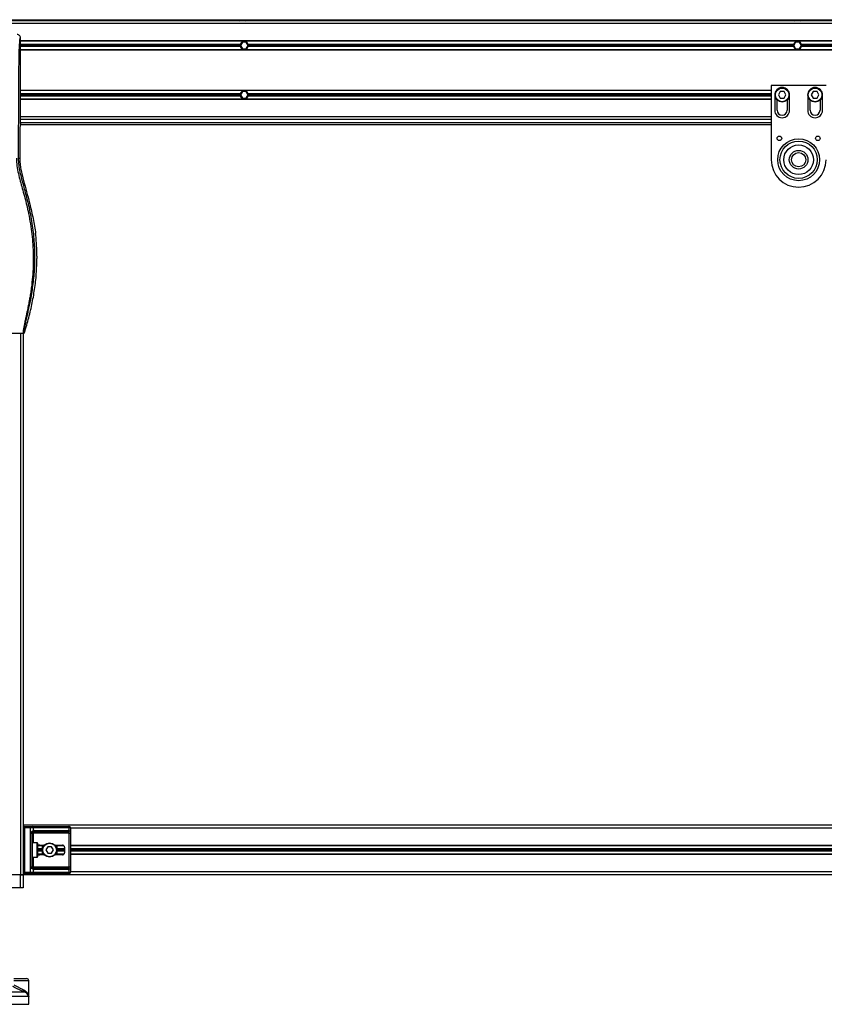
# Model space of a CAD drawing. Header units: millimetres. Extents: x 0 to 420, y 0 to 297.
# Tile 28 of 64: x 88 to 140, y 185 to 248. Entities that reach past the tile are written whole.
import ezdxf

# ---------------------------------------------------------------- set-up
doc = ezdxf.new("R2010")
doc.units = ezdxf.units.MM

msp = doc.modelspace()

# ---------------------------------------------------------------- linework, layer by layer
at = {"color": 7, "linetype": 'Continuous', "lineweight": 25}
for p, q in [((62.89458, 248.09941), (213.9083, 248.09941)), ((198.31064, 248.02851), (78.49224, 248.02851)), ((102.34169, 248.09941), (102.42047, 248.02851)), ((102.77496, 248.02851), (102.85374, 248.09941)), ((138.14542, 248.09941), (138.22419, 248.02851)), ((138.57869, 248.02851), (138.65746, 248.09941)), ((198.31064, 247.85127), (78.49224, 247.85127)), ((88.24078, 241.39951), (88.24078, 246.92959)), ((188.19401, 246.72753), (88.24078, 246.72753)), ((188.18894, 246.7098), (88.24078, 246.7098)), ((102.56354, 246.64599), (102.44074, 246.4333)), ((102.80914, 246.64599), (102.56354, 246.64599)), ((102.93194, 246.4333), (102.80914, 246.64599)), ((138.27864, 246.64599), (138.15584, 246.4333)), ((138.52424, 246.64599), (138.27864, 246.64599)), ((138.64704, 246.4333), (138.52424, 246.64599)), ((102.4301, 246.5042), (88.24078, 246.5042)), ((102.42047, 246.4333), (88.24078, 246.4333)), ((102.4301, 246.3624), (88.24078, 246.3624)), ((188.03074, 246.15679), (88.24078, 246.15679)), ((188.0257, 246.13907), (88.24078, 246.13907)), ((102.44074, 246.4333), (102.56354, 246.2206)), ((102.56354, 246.2206), (102.80914, 246.2206)), ((102.80914, 246.2206), (102.93194, 246.4333)), ((138.1452, 246.5042), (102.94258, 246.5042)), ((138.1452, 246.3624), (102.94258, 246.3624)), ((138.13557, 246.4333), (102.95221, 246.4333)), ((138.15584, 246.4333), (138.27864, 246.2206)), ((138.27864, 246.2206), (138.52424, 246.2206)), ((138.52424, 246.2206), (138.64704, 246.4333)), ((173.8603, 246.5042), (138.65768, 246.5042)), ((173.8603, 246.3624), (138.65768, 246.3624)), ((173.85067, 246.4333), (138.66731, 246.4333)), ((136.69988, 243.53709), (88.24078, 243.53709)), ((136.69988, 243.51937), (88.24078, 243.51937)), ((102.56354, 243.45556), (102.44074, 243.24287)), ((102.80914, 243.45556), (102.56354, 243.45556)), ((102.93194, 243.24287), (102.80914, 243.45556)), ((140.2448, 243.8455), (136.69988, 243.8455)), ((136.69988, 243.8455), (136.69988, 239.05986)), ((137.28606, 243.45556), (137.16326, 243.24287)), ((137.53166, 243.45556), (137.28606, 243.45556)), ((137.65446, 243.24287), (137.53166, 243.45556)), ((139.41301, 243.45556), (139.29021, 243.24287)), ((139.65861, 243.45556), (139.41301, 243.45556)), ((139.78141, 243.24287), (139.65861, 243.45556)), ((102.4301, 243.31376), (88.24078, 243.31376)), ((102.42047, 243.24287), (88.24078, 243.24287)), ((102.4301, 243.17197), (88.24078, 243.17197)), ((136.69988, 242.96636), (88.24078, 242.96636)), ((136.69988, 242.94864), (88.24078, 242.94864)), ((102.44074, 243.24287), (102.56354, 243.03017)), ((102.56354, 243.03017), (102.80914, 243.03017)), ((102.80914, 243.03017), (102.93194, 243.24287)), ((136.69988, 243.31376), (102.94258, 243.31376)), ((136.69988, 243.17197), (102.94258, 243.17197)), ((136.69988, 243.24287), (102.95221, 243.24287)), ((136.9303, 243.24287), (136.9303, 242.25029)), ((137.08982, 242.25029), (137.08982, 242.91032)), ((137.16326, 243.24287), (137.28606, 243.03017)), ((137.28606, 243.03017), (137.53166, 243.03017)), ((137.53166, 243.03017), (137.65446, 243.24287)), ((137.7279, 242.91032), (137.7279, 242.25029)), ((137.88743, 242.25029), (137.88743, 243.24287)), ((139.05725, 243.24287), (139.05725, 242.25029)), ((139.21677, 242.25029), (139.21677, 242.91032)), ((139.29021, 243.24287), (139.41301, 243.03017)), ((139.41301, 243.03017), (139.65861, 243.03017)), ((139.65861, 243.03017), (139.78141, 243.24287)), ((139.85486, 242.91032), (139.85486, 242.25029)), ((140.01438, 242.25029), (140.01438, 243.24287)), ((136.69988, 241.8249), (88.24078, 241.8249)), ((136.69988, 241.64765), (88.24078, 241.64765)), ((88.19058, 240.93413), (88.19058, 239.1662)), ((88.24078, 241.39951), (88.1996, 241.11639)), ((88.23046, 241.32861), (136.69988, 241.32861)), ((88.24078, 241.4704), (136.69988, 241.4704)), ((88.11661, 239.1662), (88.19058, 239.1662)), ((88.83681, 236.21108), (88.82226, 236.2697)), ((89.23056, 234.18894), (89.21902, 234.28665)), ((89.30425, 232.83078), (89.30425, 232.6779)), ((82.0187, 227.8579), (88.43649, 227.8579)), ((88.24078, 227.8579), (88.24078, 192.90496)), ((88.41802, 227.8579), (88.41802, 192.90496)), ((188.38485, 196.09539), (88.41802, 196.09539)), ((88.5031, 195.93941), (88.41802, 195.93941)), ((88.5031, 195.93941), (88.5031, 196.02449)), ((88.5031, 196.02449), (88.88243, 196.02449)), ((88.88243, 195.93941), (88.5031, 195.93941)), ((88.5031, 195.93941), (88.5031, 193.06094)), ((88.88243, 195.93941), (88.88243, 196.02449)), ((88.88243, 196.02449), (88.99773, 196.02449)), ((88.88243, 193.06094), (88.88243, 195.93941)), ((89.05789, 195.93941), (88.88243, 195.93941)), ((88.99773, 196.02449), (91.33382, 196.02449)), ((89.05789, 195.93941), (89.05789, 195.73883)), ((91.39398, 195.93941), (89.05789, 195.93941)), ((91.33382, 196.02449), (91.38158, 196.02449)), ((91.39398, 195.73883), (91.39398, 195.93941)), ((91.46666, 195.93941), (91.39398, 195.93941)), ((91.46666, 195.93941), (91.46666, 193.06094)), ((185.33622, 195.91814), (91.46666, 195.91814)), ((88.42563, 195.70545), (88.42563, 195.17371)), ((88.42563, 195.70545), (88.43106, 195.70545)), ((88.42563, 195.17371), (88.43106, 195.17371)), ((88.43106, 195.70545), (88.43106, 195.17371)), ((88.90937, 195.58492), (88.98521, 195.58492)), ((88.90937, 193.41543), (88.90937, 195.58492)), ((88.98521, 195.58492), (88.98521, 193.41543)), ((88.98521, 195.58492), (89.07029, 195.58492)), ((91.26126, 195.67), (89.07029, 195.67)), ((89.07029, 195.67), (89.07029, 195.58492)), ((91.38062, 195.58492), (89.07029, 195.58492)), ((89.07029, 195.58492), (89.07029, 194.96101)), ((89.13045, 195.75508), (91.32142, 195.75508)), ((91.38062, 195.58492), (91.46519, 195.58492)), ((91.38062, 193.41543), (91.38062, 195.58492)), ((91.46519, 195.58492), (91.46519, 193.41543)), ((89.31843, 194.96101), (88.98521, 194.96101)), ((89.31843, 194.03933), (89.31843, 194.96101)), ((89.3397, 194.93974), (89.3397, 194.0606)), ((89.65875, 194.57107), (89.3397, 194.57107)), ((89.65875, 194.50017), (89.3397, 194.50017)), ((89.65875, 194.77668), (89.34333, 194.77668)), ((89.7649, 194.7944), (89.37321, 194.7944)), ((89.48654, 194.81922), (89.78704, 194.81922)), ((89.65875, 194.20595), (89.65875, 194.7944)), ((89.99679, 194.71287), (89.87399, 194.50017)), ((89.87399, 194.50017), (89.99679, 194.28748)), ((90.24239, 194.71287), (89.99679, 194.71287)), ((90.36519, 194.50017), (90.24239, 194.71287)), ((90.24239, 194.28748), (90.36519, 194.50017)), ((90.45213, 194.81922), (90.94899, 194.81922)), ((91.02913, 194.7944), (90.47427, 194.7944)), ((90.58043, 194.7944), (90.58043, 194.20595)), ((91.05025, 194.77668), (90.58043, 194.77668)), ((91.09079, 194.57107), (90.58043, 194.57107)), ((91.09079, 194.50017), (90.58043, 194.50017)), ((91.09079, 194.67742), (91.09079, 194.32293)), ((185.33622, 194.7944), (91.46666, 194.7944)), ((185.33622, 194.77668), (91.46666, 194.77668)), ((185.33622, 194.57107), (91.46666, 194.57107)), ((185.33622, 194.50017), (91.46666, 194.50017)), ((88.98521, 194.03933), (89.31843, 194.03933)), ((89.07029, 194.03933), (89.07029, 193.41543)), ((89.65875, 194.42928), (89.3397, 194.42928)), ((89.65875, 194.22367), (89.34333, 194.22367)), ((89.7649, 194.20595), (89.37321, 194.20595)), ((89.78704, 194.18113), (89.48654, 194.18113)), ((89.99679, 194.28748), (90.24239, 194.28748)), ((90.94899, 194.18113), (90.45213, 194.18113)), ((91.02913, 194.20595), (90.47427, 194.20595)), ((91.09079, 194.42928), (90.58043, 194.42928)), ((91.05025, 194.22367), (90.58043, 194.22367)), ((185.33622, 194.42928), (91.46666, 194.42928)), ((185.33622, 194.22367), (91.46666, 194.22367)), ((185.33622, 194.20595), (91.46666, 194.20595)), ((88.42563, 193.82664), (88.42563, 193.2949)), ((88.42563, 193.82664), (88.43106, 193.82664)), ((88.42563, 193.2949), (88.43106, 193.2949)), ((88.43106, 193.82664), (88.43106, 193.2949)), ((88.90937, 193.41543), (88.98521, 193.41543)), ((88.98521, 193.41543), (89.07029, 193.41543)), ((89.05789, 193.26152), (89.05789, 193.06094)), ((89.07029, 193.33035), (89.07029, 193.41543)), ((89.07029, 193.41543), (91.38062, 193.41543)), ((89.07029, 193.33035), (91.26126, 193.33035)), ((91.32142, 193.24527), (89.13045, 193.24527)), ((91.38062, 193.41543), (91.46519, 193.41543)), ((91.39398, 193.06094), (91.39398, 193.26152)), ((88.24078, 192.90496), (82.21441, 192.90496)), ((88.24078, 192.90496), (87.11704, 192.90496)), ((88.41802, 192.90496), (88.24078, 192.90496)), ((88.24078, 192.05418), (88.24078, 192.90496)), ((88.24078, 192.90496), (88.41802, 192.90496)), ((88.5031, 193.06094), (88.41802, 193.06094)), ((188.38485, 192.90496), (88.41802, 192.90496)), ((88.41802, 192.90496), (88.41802, 192.05418)), ((88.5031, 192.97586), (88.5031, 193.06094)), ((88.5031, 193.06094), (88.88243, 193.06094)), ((88.88243, 192.97586), (88.5031, 192.97586)), ((88.88243, 192.97586), (88.88243, 193.06094)), ((88.88243, 193.06094), (89.05789, 193.06094)), ((88.99773, 192.97586), (88.88243, 192.97586)), ((91.33382, 192.97586), (88.99773, 192.97586)), ((89.05789, 193.06094), (91.39398, 193.06094)), ((91.38158, 192.97586), (91.33382, 192.97586)), ((91.39398, 193.06094), (91.46666, 193.06094)), ((185.33622, 193.08221), (91.46666, 193.08221)), ((88.24078, 192.05418), (82.21441, 192.05418)), ((88.41802, 192.05418), (88.24078, 192.05418)), ((88.77094, 186.06326), (87.81729, 186.06326)), ((87.82221, 186.20505), (88.62914, 186.20505)), ((88.77094, 185.06007), (88.77094, 186.06326)), ((88.77038, 185.03903), (81.68267, 185.03903)), ((81.93008, 185.34914), (88.47168, 185.34914)), ((88.77252, 185.03903), (88.77038, 185.03903)), ((88.77252, 184.53894), (88.77252, 185.03903)), ((81.68267, 184.53894), (88.77252, 184.53894))]:
    msp.add_line(p, q, dxfattribs=at)
for centre, radius in [((137.40886, 243.24287), 0.46084), ((137.40886, 243.24287), 0.43957), ((139.53581, 243.24287), 0.46084), ((139.53581, 243.24287), 0.43957), ((137.23161, 240.44238), 0.14889), ((138.47234, 239.05986), 1.35266), ((138.47234, 239.05986), 1.35266), ((138.47234, 239.05986), 1.20527), ((139.71306, 240.44238), 0.14889), ((138.47234, 239.05986), 0.95713), ((138.47234, 239.05986), 0.60264), ((138.47234, 239.05986), 0.46084), ((90.11959, 194.50017), 0.46084), ((90.11959, 194.50017), 0.43957)]:
    msp.add_circle(centre, radius, dxfattribs=at)
for centre, radius, start, end in [((102.68634, 246.4333), 0.26587, 15.46601, 164.53399), ((138.40144, 246.4333), 0.26587, 15.46601, 164.53399), ((102.68634, 246.4333), 0.26587, 164.53399, 180), ((102.68634, 246.4333), 0.26587, 180, 195.46601), ((102.68634, 246.4333), 0.26587, 195.46601, 344.53399), ((102.68634, 246.4333), 0.26587, 0, 15.46601), ((102.68634, 246.4333), 0.26587, 344.53399, 0), ((138.40144, 246.4333), 0.26587, 164.53399, 180), ((138.40144, 246.4333), 0.26587, 180, 195.46601), ((138.40144, 246.4333), 0.26587, 195.46601, 344.53399), ((138.40144, 246.4333), 0.26587, 0, 15.46601), ((138.40144, 246.4333), 0.26587, 344.53399, 0), ((102.68634, 243.24287), 0.26587, 15.46601, 164.53399), ((137.40886, 243.24287), 0.47856, 0, 180), ((139.53581, 243.24287), 0.47856, 0, 180), ((102.68634, 243.24287), 0.26587, 164.53399, 180), ((102.68634, 243.24287), 0.26587, 180, 195.46601), ((102.68634, 243.24287), 0.26587, 195.46601, 344.53399), ((102.68634, 243.24287), 0.26587, 0, 15.46601), ((102.68634, 243.24287), 0.26587, 344.53399, 0), ((137.40886, 242.25029), 0.47856, 180, 0), ((137.40886, 242.25029), 0.31904, 180, 0), ((139.53581, 242.25029), 0.47856, 180, 0), ((139.53581, 242.25029), 0.31904, 180, 0), ((138.47234, 239.05986), 1.77246, 180, 0), ((88.5031, 195.93941), 0.08508, 90, 180), ((88.98269, 195.95005), 0.07595, 351.950533, 78.5782463), ((91.31878, 195.95005), 0.07595, 351.950533, 78.5782463), ((91.38158, 195.93941), 0.08508, 0, 90), ((88.99697, 195.71555), 0.06522, 304.6098726, 20.9101878), ((89.07029, 195.58492), 0.08508, 90, 115.2404162), ((89.13045, 195.58492), 0.17016, 90, 115.2404162), ((89.05525, 195.74444), 0.07595, 281.4217537, 8.049467), ((91.24622, 195.74444), 0.07595, 281.4217537, 8.049467), ((91.32142, 195.58492), 0.17016, 64.7595838, 90), ((91.28661, 195.76077), 0.10958, 295.5160065, 348.4514921), ((89.31843, 194.93974), 0.02127, 0, 90), ((90.94899, 194.67742), 0.1418, 0, 90), ((89.31843, 194.0606), 0.02127, 270, 0), ((90.94899, 194.32293), 0.1418, 270, 0), ((88.99697, 193.28479), 0.06522, 339.0898122, 55.3901274), ((89.07029, 193.41543), 0.08508, 244.7595838, 270), ((89.13045, 193.41543), 0.17016, 244.7595838, 270), ((89.05525, 193.25591), 0.07595, 351.950533, 78.5782463), ((91.24622, 193.25591), 0.07595, 351.950533, 78.5782463), ((91.32142, 193.41543), 0.17016, 270, 295.2404162), ((91.28661, 193.23958), 0.10958, 11.5485079, 64.4839935), ((88.5031, 193.06094), 0.08508, 180, 270), ((88.98269, 193.0503), 0.07595, 281.4217537, 8.049467), ((91.31878, 193.0503), 0.07595, 281.4217537, 8.049467), ((91.38158, 193.06094), 0.08508, 270, 0), ((88.62914, 186.06326), 0.1418, 0, 90), ((88.56007, 185.43199), 0.12115, 160.1224088, 223.1464912), ((88.41802, 185.03903), 0.35449, 0, 5.4086299)]:
    msp.add_arc(centre, radius, start, end, dxfattribs=at)
for centre, major_axis, ratio, start_param, end_param in [((88.20919, 240.93413), (0, 0.2127), 0.08748866, 0.54148158, 1.57079633), ((91.26126, 195.58492), (0.17016, 0), 0.5, 1.13026796, 1.57079633), ((89.48654, 194.67742), (0.20053, 0), 0.70710678, 1.57079633, 2.39239133), ((89.48654, 194.32293), (0.20053, 0), 0.70710678, 3.89079397, 4.71238898), ((91.26126, 193.41543), (0.17016, 0), 0.5, 4.71238898, 5.15291735)]:
    msp.add_ellipse(centre, major_axis=major_axis, ratio=ratio, start_param=start_param, end_param=end_param, dxfattribs=at)
for points, knots in [([(88.24078, 246.92959), (88.23756, 246.9575), (88.23111, 247.01333), (88.18167, 247.08359), (88.11114, 247.1327), (88.05527, 247.13908), (88.02728, 247.14228)], [0, 0, 0, 0, 0.24994474, 0.4997361, 0.74942287, 1, 1, 1, 1]), ([(88.11661, 239.1662), (88.11711, 239.35736), (88.11813, 239.74615), (88.12014, 240.33887), (88.12251, 240.94201), (88.12509, 241.52268), (88.12779, 242.07365), (88.12985, 242.46756), (88.13128, 242.73172), (88.13202, 242.86783), (88.13279, 243.00656), (88.13359, 243.14791), (88.13441, 243.29187), (88.13523, 243.43623), (88.13612, 243.58877), (88.13711, 243.75733), (88.13825, 243.95192), (88.13955, 244.17257), (88.14095, 244.40906), (88.1425, 244.67135), (88.14427, 244.95353), (88.14653, 245.25445), (88.14949, 245.53865), (88.15367, 245.799), (88.15964, 246.03438), (88.16844, 246.25478), (88.17877, 246.43424), (88.18921, 246.58398), (88.19885, 246.70558), (88.2073, 246.81026), (88.21552, 246.87741), (88.22186, 246.90524), (88.22717, 246.919), (88.23149, 246.92591), (88.23606, 246.92956), (88.23918, 246.92958), (88.24078, 246.92959)], [0, 0, 0, 0, 0.06946876, 0.14129082, 0.21546943, 0.28878046, 0.35249328, 0.41592792, 0.43212319, 0.44863682, 0.46546884, 0.48261925, 0.50008806, 0.51787528, 0.53516899, 0.55562395, 0.57924015, 0.60601761, 0.63595633, 0.6653451, 0.70151587, 0.73871879, 0.77505525, 0.80544439, 0.8348007, 0.86386977, 0.89313471, 0.91269266, 0.93347159, 0.95287654, 0.9643483, 0.97519881, 0.98089522, 0.9869973, 0.99335869, 1, 1, 1, 1]), ([(87.97535, 239.17014), (87.98438, 238.99852), (88.00223, 238.65922), (88.10452, 238.16324), (88.22366, 237.68268), (88.35776, 237.19916), (88.49223, 236.71916), (88.61822, 236.23064), (88.74215, 235.69198), (88.86002, 235.08704), (88.96031, 234.42158), (89.02967, 233.75269), (89.06805, 233.07088), (89.07148, 232.37602), (89.0383, 231.67036), (88.98, 231.07867), (88.91581, 230.60735), (88.86115, 230.26654), (88.80193, 229.94018), (88.7386, 229.61946), (88.68698, 229.36052), (88.64777, 229.1714), (88.6236, 229.05534), (88.59782, 228.93376), (88.57097, 228.80708), (88.54559, 228.68692), (88.52361, 228.58284), (88.50627, 228.49908), (88.49014, 228.42005), (88.4753, 228.34557), (88.45714, 228.25111), (88.43763, 228.14229), (88.4216, 228.0346), (88.41342, 227.95263), (88.41347, 227.89695), (88.42059, 227.86363), (88.43112, 227.85984), (88.43649, 227.8579)], [0, 0, 0, 0, 0.04160653, 0.08226074, 0.12245889, 0.1616664, 0.20386052, 0.2432792, 0.2839298, 0.33780621, 0.39261111, 0.44698337, 0.50073596, 0.55806337, 0.61532566, 0.6718893, 0.70210574, 0.73061316, 0.75553933, 0.78249837, 0.80981288, 0.81990969, 0.83084412, 0.83979376, 0.85178742, 0.86465434, 0.87277824, 0.88130026, 0.88914766, 0.89676817, 0.90488939, 0.92066257, 0.93675069, 0.95253734, 0.96796219, 0.98367471, 1, 1, 1, 1]), ([(88.5045, 227.90784), (88.49923, 227.9094), (88.48874, 227.9125), (88.48126, 227.94327), (88.48118, 227.99646), (88.4896, 228.07507), (88.50622, 228.1778), (88.53004, 228.30159), (88.55974, 228.44293), (88.60484, 228.64844), (88.66845, 228.93024), (88.74645, 229.28435), (88.8258, 229.65373), (88.94462, 230.23763), (89.07381, 231.03937), (89.1651, 232.06108), (89.18111, 233.12644), (89.1095, 234.23473), (88.94308, 235.37835), (88.74493, 236.28097), (88.56865, 236.94694), (88.44765, 237.38504), (88.32983, 237.82367), (88.22545, 238.26484), (88.13876, 238.7115), (88.12401, 239.01433), (88.11661, 239.1662)], [0, 0, 0, 0, 0.01540227, 0.03061858, 0.04589778, 0.0611515, 0.07635239, 0.09167591, 0.1069667, 0.12239636, 0.15311965, 0.18413953, 0.21464534, 0.24575549, 0.32956556, 0.41290917, 0.49608211, 0.58959241, 0.68386766, 0.7780859, 0.81510034, 0.85211963, 0.88910287, 0.92601797, 0.9628961, 1, 1, 1, 1]), ([(88.19058, 239.1662), (88.19557, 239.04472), (88.20557, 238.80157), (88.28922, 238.31689), (88.43452, 237.71485), (88.63944, 236.99616), (88.76132, 236.51185), (88.82226, 236.2697)], [0, 0, 0, 0, 0.122648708, 0.245476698, 0.495736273, 0.747871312, 1, 1, 1, 1]), ([(88.83681, 236.21108), (88.91496, 235.89353), (89.0715, 235.2574), (89.16979, 234.61059), (89.21902, 234.28665)], [0, 0, 0, 0, 0.49918594, 1, 1, 1, 1]), ([(89.30425, 232.83078), (89.30019, 233.05732), (89.29204, 233.51093), (89.25107, 233.96276), (89.23056, 234.18894)], [0, 0, 0, 0, 0.49941172, 1, 1, 1, 1]), ([(88.5045, 227.90784), (88.59863, 228.2245), (88.78712, 228.8586), (89.01141, 229.82946), (89.18048, 230.81658), (89.28263, 231.76892), (89.29744, 232.39127), (89.30425, 232.6779)], [0, 0, 0, 0, 0.2041389, 0.40877747, 0.6153735, 0.8228525, 1, 1, 1, 1]), ([(88.43649, 227.8579), (88.44401, 227.85859), (88.45906, 227.85996), (88.47928, 227.87081), (88.49577, 227.88684), (88.50159, 227.90083), (88.5045, 227.90784)], [0, 0, 0, 0, 0.24967543, 0.49939281, 0.74914799, 1, 1, 1, 1]), ([(88.41802, 195.79458), (88.41814, 195.79211), (88.41862, 195.78239), (88.42223, 195.7683), (88.42704, 195.74629), (88.43047, 195.72811), (88.43092, 195.71092), (88.43106, 195.70545)], [0, 0, 0, 0, 0.11725755, 0.46117897, 0.50697617, 0.84316274, 1, 1, 1, 1]), ([(88.41872, 195.78524), (88.41891, 195.78163), (88.41988, 195.7632), (88.42564, 195.73291), (88.4255, 195.70575), (88.42544, 195.69556)], [0, 0, 0, 0, 0.13224493, 0.67417628, 1, 1, 1, 1]), ([(88.43106, 195.17371), (88.43075, 195.16578), (88.42998, 195.1459), (88.42499, 195.12299), (88.41977, 195.10093), (88.41874, 195.09126), (88.41802, 195.08457)], [0, 0, 0, 0, 0.22698943, 0.56901237, 0.70203402, 1, 1, 1, 1]), ([(88.42458, 195.17376), (88.4247, 195.16246), (88.42499, 195.13451), (88.41721, 195.10537), (88.41874, 195.08761), (88.41902, 195.08428)], [0, 0, 0, 0, 0.35530576, 0.87926001, 1, 1, 1, 1]), ([(88.90937, 195.58492), (88.90958, 195.58999), (88.91045, 195.6109), (88.91889, 195.6332), (88.93712, 195.66345), (88.96389, 195.69251), (89.01165, 195.72262), (89.04201, 195.73326), (89.05789, 195.73883)], [0, 0, 0, 0, 0.0620594, 0.25604, 0.28119649, 0.496867, 0.73687732, 1, 1, 1, 1]), ([(89.03401, 195.66188), (89.02899, 195.65928), (89.02051, 195.65489), (89.00871, 195.64406), (88.99937, 195.63256), (88.99035, 195.61731), (88.98559, 195.5986), (88.98528, 195.58745), (88.98521, 195.58492)], [0, 0, 0, 0, 0.27379704, 0.46230291, 0.49915809, 0.70498278, 0.93304377, 1, 1, 1, 1]), ([(91.38062, 195.58492), (91.38048, 195.59427), (91.38025, 195.61094), (91.37687, 195.62788), (91.37119, 195.64053), (91.36457, 195.64829), (91.35156, 195.65679), (91.34132, 195.65973), (91.33382, 195.66188)], [0, 0, 0, 0, 0.24595141, 0.43826429, 0.49843058, 0.68293489, 0.7679658, 1, 1, 1, 1]), ([(91.39398, 195.73883), (91.40556, 195.7343), (91.4321, 195.72391), (91.45292, 195.69592), (91.4608, 195.66351), (91.46405, 195.63401), (91.46506, 195.60979), (91.46516, 195.59074), (91.46519, 195.58492)], [0, 0, 0, 0, 0.22040235, 0.50500191, 0.69312024, 0.76694286, 0.92883385, 1, 1, 1, 1]), ([(88.41802, 193.91578), (88.41814, 193.9133), (88.41862, 193.90358), (88.42223, 193.88949), (88.42704, 193.86748), (88.43047, 193.84931), (88.43092, 193.83211), (88.43106, 193.82664)], [0, 0, 0, 0, 0.11725755, 0.46117897, 0.50697617, 0.84316274, 1, 1, 1, 1]), ([(88.41872, 193.90644), (88.41891, 193.90282), (88.41988, 193.88439), (88.42564, 193.8541), (88.4255, 193.82695), (88.42544, 193.81675)], [0, 0, 0, 0, 0.13224493, 0.67417628, 1, 1, 1, 1]), ([(88.43106, 193.2949), (88.43075, 193.28697), (88.42998, 193.26709), (88.42499, 193.24418), (88.41977, 193.22212), (88.41874, 193.21245), (88.41802, 193.20576)], [0, 0, 0, 0, 0.22698943, 0.56901237, 0.70203402, 1, 1, 1, 1]), ([(88.42458, 193.29495), (88.4247, 193.28365), (88.42499, 193.2557), (88.41721, 193.22656), (88.41874, 193.2088), (88.41902, 193.20547)], [0, 0, 0, 0, 0.355305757, 0.879260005, 1, 1, 1, 1]), ([(89.05789, 193.26152), (89.04474, 193.26605), (89.01462, 193.27644), (88.96774, 193.30443), (88.93712, 193.33684), (88.91923, 193.36634), (88.91055, 193.39056), (88.90965, 193.40961), (88.90937, 193.41543)], [0, 0, 0, 0, 0.22040235, 0.50500191, 0.69312024, 0.76694286, 0.92883385, 1, 1, 1, 1]), ([(88.98521, 193.41543), (88.98609, 193.40608), (88.98765, 193.38941), (88.99642, 193.37247), (89.00542, 193.35982), (89.0131, 193.35206), (89.02412, 193.34356), (89.02983, 193.34062), (89.03401, 193.33847)], [0, 0, 0, 0, 0.24595141, 0.43826429, 0.49843058, 0.68293489, 0.7679658, 1, 1, 1, 1]), ([(91.33382, 193.33847), (91.34263, 193.34107), (91.35751, 193.34546), (91.36851, 193.35629), (91.3753, 193.36779), (91.37955, 193.38304), (91.38053, 193.40175), (91.3806, 193.4129), (91.38062, 193.41543)], [0, 0, 0, 0, 0.27379704, 0.46230291, 0.49915809, 0.70498278, 0.93304377, 1, 1, 1, 1]), ([(91.46519, 193.41543), (91.46517, 193.41036), (91.46507, 193.38945), (91.46412, 193.36715), (91.46076, 193.33689), (91.45416, 193.30784), (91.43373, 193.27773), (91.40763, 193.26709), (91.39398, 193.26152)], [0, 0, 0, 0, 0.0620594, 0.25604, 0.28119649, 0.496867, 0.73687732, 1, 1, 1, 1]), ([(88.47168, 185.34914), (88.41859, 185.37133), (88.31054, 185.41651), (88.12895, 185.49723), (87.93946, 185.58565), (87.8135, 185.64931), (87.74964, 185.68159)], [0, 0, 0, 0, 0.24635312, 0.50146761, 0.74726318, 1, 1, 1, 1]), ([(87.81729, 185.80563), (87.8713, 185.77425), (87.98074, 185.71064), (88.14391, 185.62316), (88.30361, 185.54158), (88.39811, 185.49623), (88.44614, 185.47318)], [0, 0, 0, 0, 0.24659364, 0.49969127, 0.74573559, 1, 1, 1, 1]), ([(88.44614, 185.47318), (88.48243, 185.45341), (88.55505, 185.41384), (88.63872, 185.33785), (88.70366, 185.25462), (88.75287, 185.15454), (88.76813, 185.0815), (88.77036, 185.03939), (88.77038, 185.03903)], [0, 0, 0, 0, 0.181527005, 0.363288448, 0.552283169, 0.74136233, 0.997753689, 1, 1, 1, 1]), ([(88.77038, 185.03903), (88.77036, 185.03929), (88.76789, 185.06938), (88.74731, 185.14359), (88.67396, 185.23401), (88.57131, 185.30656), (88.50509, 185.33486), (88.47168, 185.34914)], [0, 0, 0, 0, 0.002215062, 0.25809403, 0.635499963, 0.8160594, 1, 1, 1, 1]), ([(88.76432, 185.09135), (88.76804, 185.07422), (88.77182, 185.05682), (88.7704, 185.03929), (88.77038, 185.03903)], [0, 0, 0, 0, 0.98527322, 1, 1, 1, 1]), ([(88.77038, 185.03903), (88.7704, 185.03939), (88.77079, 185.04644), (88.76953, 185.05344), (88.76834, 185.06007)], [0, 0, 0, 0, 0.0519005, 1, 1, 1, 1])]:
    msp.add_open_spline(points, degree=3, knots=knots, dxfattribs=at)

doc.saveas('drawing.dxf')
